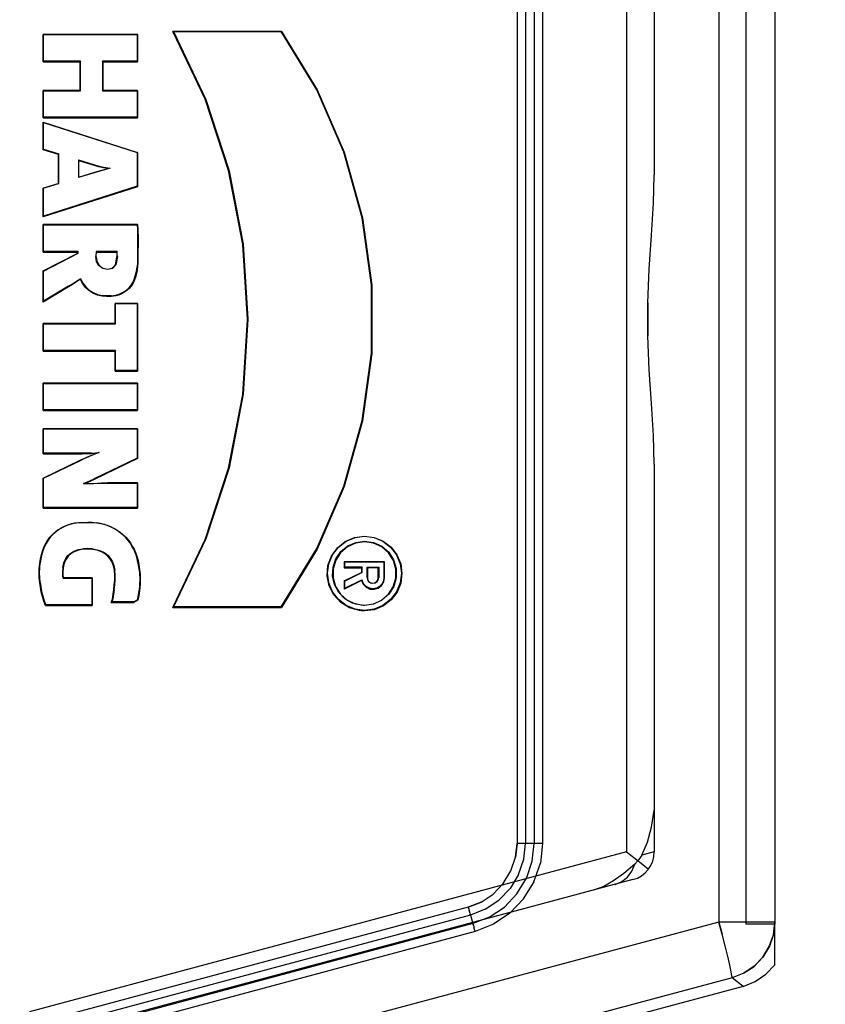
# Model space of a CAD drawing. Header units: millimetres. Extents: x 0 to 1249, y 0 to 420.
# Tile 72 of 104: x 387.84 to 389.7, y 259.36 to 261.64. Entities that reach past the tile are written whole.
import ezdxf

# ---------------------------------------------------------------- set-up
doc = ezdxf.new("R2010")
doc.units = ezdxf.units.MM
doc.header["$LTSCALE"] = 32.67
doc.linetypes.add('CENTER', pattern=[0.6, 0.375, -0.075, 0.075, -0.075])
doc.linetypes.add('PHANTOM', pattern=[0.8, 0.45, -0.05, 0.1, -0.05, 0.1, -0.05])
doc.layers.get('0').update_dxf_attribs({"linetype": 'CONTINUOUS'})
doc.layers.add('CRV2', color=7, linetype='CONTINUOUS')
doc.layers.add('DRIV_DIM', color=7, linetype='CONTINUOUS')
doc.styles.get("Standard").update_dxf_attribs({"font": 'txt', "width": 0.8})
doc.dimstyles.new('DIMSTYLE_3', dxfattribs={"dimtxt": 3.8, "dimasz": 1.8, "dimexe": 2, "dimexo": 1.5, "dimgap": 0.95, "dimtad": 1, "dimdec": 3, "dimlfac": 15, "dimdsep": 46, "dimtxsty": 'STANDARD', "dimblk": 'OPEN', "dimblk1": 'OPEN', "dimblk2": 'OPEN', "dimcen": 0.09, "dimadec": 0, "dimazin": 0, "dimtp": 0.001, "dimtm": 0.001, "dimtfac": 1, "dimtdec": 3, "dimtofl": 0, "dimtmove": 0, "dimatfit": 3, "dimldrblk": 'OPEN', "dimfxl": 1, "dimtolj": 1, "dimarcsym": 0})

# ---------------------------------------------------------------- blocks, each defined once
blk = doc.blocks.new('_OPEN')
at = {"color": 0, "linetype": 'BYBLOCK'}
for p, q in [((0, 0), (-1, 0.342)), ((-1, -0.342), (0, 0)), ((-1, 0), (0, 0))]:
    blk.add_line(p, q, dxfattribs=at)
blk = doc.blocks.new('*D4')
at = {"layer": 'DRIV_DIM', "color": 2, "linetype": 'CONTINUOUS'}
for p, q in [((374.4739, 282.8771), (461.1618, 282.8771)), ((459.1618, 282.8771), (459.1618, 269.5438)), ((459.1618, 256.2104), (459.1618, 269.5438)), ((437.3264, 256.2104), (461.1618, 256.2104))]:
    blk.add_line(p, q, dxfattribs=at)
at = {"layer": 'DRIV_DIM', "color": 2, "linetype": 'CONTINUOUS', "xscale": 1.8, "yscale": 1.8, "zscale": 1.8}
for p, rotation in [((459.1618, 282.8771), 90), ((459.1618, 256.2104), 270)]:
    blk.add_blockref('_OPEN', p, dxfattribs=dict(at, rotation=rotation))

msp = doc.modelspace()

# ---------------------------------------------------------------- linework, layer by layer
at = {"color": 7, "linetype": 'CONTINUOUS'}
for p, q in [((389.519223, 262.343781), (389.519223, 259.543781)), ((389.58589, 262.343781), (389.58589, 259.543781)), ((389.58589, 259.543781), (389.519223, 259.543781))]:
    msp.add_line(p, q, dxfattribs=at)
at = {"color": 9, "linetype": 'CONTINUOUS'}
for p, q in [((389.242517, 262.321382), (389.242517, 259.711118)), ((389.30709, 262.321382), (389.30709, 261.27865)), ((389.456765, 262.339234), (389.456765, 259.548327)), ((388.989891, 262.15707), (388.989891, 259.730492)), ((389.009313, 262.15707), (389.009313, 259.730492)), ((389.029412, 262.15707), (389.029412, 259.730492)), ((389.048834, 262.15707), (389.048834, 259.730492)), ((389.30709, 260.608912), (389.30709, 259.711118)), ((388.636754, 260.428762), (388.636753, 260.430175)), ((388.636754, 260.442095), (388.636754, 260.441646)), ((388.630091, 260.339078), (388.630995, 260.33978)), ((388.642485, 260.345854), (388.643418, 260.345371)), ((388.669495, 260.345853), (388.668565, 260.345371)), ((388.681713, 260.345854), (388.682645, 260.345371)), ((388.636754, 260.268762), (388.636753, 260.270176)), ((388.636754, 260.282095), (388.636754, 260.281646)), ((389.306974, 259.807543), (389.306974, 259.711118)), ((388.989891, 259.730492), (388.986312, 259.698743)), ((389.048834, 259.730492), (388.989891, 259.730492)), ((389.00526, 259.694164), (389.009313, 259.730492)), ((389.024865, 259.68952), (389.029412, 259.730492)), ((389.048834, 259.730492), (389.043792, 259.685142)), ((389.242517, 259.711118), (387.861502, 259.341077)), ((389.30709, 259.711148), (389.278198, 259.703794)), ((388.993061, 259.658666), (389.00528, 259.694261)), ((389.011253, 259.64978), (389.024887, 259.689606)), ((389.028861, 259.641716), (389.043781, 259.68511)), ((388.993114, 259.658788), (388.973401, 259.626414)), ((389.257703, 259.64673), (387.876663, 259.276682)), ((388.989319, 259.613739), (389.011341, 259.649956)), ((389.004862, 259.602299), (389.028894, 259.641773)), ((389.216736, 259.635753), (389.232249, 259.642275)), ((388.947193, 259.598975), (388.973367, 259.62637)), ((388.960265, 259.583283), (388.989497, 259.613972)), ((388.906527, 259.594706), (388.876816, 259.583033)), ((388.916049, 259.578058), (388.947256, 259.599022)), ((388.973026, 259.568924), (389.004917, 259.602369)), ((388.876816, 259.583033), (387.210972, 259.136231)), ((388.882112, 259.564828), (387.216268, 259.118026)), ((388.877893, 259.579064), (388.876816, 259.583033)), ((388.87787, 259.579149), (388.878946, 259.575282)), ((388.878924, 259.575361), (388.879915, 259.571898)), ((388.880788, 259.568951), (388.881535, 259.566544)), ((388.882112, 259.564828), (388.88155, 259.566499)), ((388.916131, 259.578097), (388.882112, 259.564828)), ((388.882112, 259.564828), (388.887227, 259.544879)), ((388.925516, 259.559885), (388.960411, 259.583413)), ((389.456765, 259.548327), (386.74611, 258.823549)), ((388.887227, 259.544879), (387.221383, 259.098077)), ((388.925593, 259.559929), (388.887227, 259.544879)), ((388.887227, 259.544879), (388.88779, 259.543208)), ((388.888552, 259.540757), (388.887804, 259.543163)), ((389.58589, 259.548327), (389.456765, 259.548327)), ((389.456765, 259.548327), (389.46417, 259.520228)), ((389.464247, 259.519932), (389.456765, 259.548327)), ((388.892523, 259.526675), (387.226679, 259.079872)), ((388.890416, 259.534347), (388.889425, 259.53781)), ((388.89147, 259.530559), (388.890394, 259.534426)), ((388.891446, 259.530644), (388.892523, 259.526675)), ((389.471085, 259.493208), (389.46417, 259.520228)), ((389.477118, 259.468784), (389.471017, 259.493482)), ((389.481867, 259.448598), (389.476975, 259.469377)), ((389.485205, 259.433215), (389.481758, 259.449076)), ((389.486971, 259.423377), (389.485177, 259.433351)), ((389.487081, 259.419557), (386.923008, 258.733972)), ((389.486961, 259.423451), (389.487081, 259.419557)), ((389.512936, 259.399718), (389.487081, 259.419557))]:
    msp.add_line(p, q, dxfattribs=at)
at = {"color": 6, "linetype": 'CONTINUOUS'}
for p, q in [((388.111414, 261.603411), (387.89302, 261.603411)), ((387.89302, 261.603411), (387.89395, 261.602962)), ((387.89302, 261.539953), (387.89302, 261.603411)), ((387.89395, 261.602962), (388.110482, 261.602962)), ((387.89395, 261.541367), (387.89395, 261.602962)), ((388.111414, 261.603411), (388.110482, 261.602962)), ((388.110482, 261.602962), (388.110482, 261.541367)), ((388.111414, 261.603411), (388.111414, 261.539953)), ((388.444638, 261.610448), (388.193403, 261.610448)), ((388.193403, 261.610448), (388.194983, 261.609999)), ((388.194983, 261.609999), (388.444155, 261.609999)), ((388.444638, 261.610448), (388.444155, 261.609999)), ((387.89302, 261.539953), (387.89395, 261.541367)), ((387.89302, 261.539953), (387.978891, 261.539953)), ((387.979821, 261.541367), (387.89395, 261.541367)), ((387.979821, 261.541367), (387.978891, 261.539953)), ((387.978891, 261.47372), (387.978891, 261.539953)), ((387.979821, 261.473271), (387.979821, 261.541367)), ((388.110482, 261.541367), (388.030135, 261.541367)), ((388.031068, 261.539953), (388.030135, 261.541367)), ((388.030135, 261.541367), (388.030135, 261.473271)), ((388.031068, 261.539953), (388.111414, 261.539953)), ((388.031068, 261.539953), (388.031068, 261.47372)), ((388.110482, 261.541367), (388.111414, 261.539953)), ((387.978891, 261.47372), (387.89302, 261.47372)), ((387.89302, 261.47372), (387.89395, 261.473271)), ((387.89302, 261.410263), (387.89302, 261.47372)), ((387.89395, 261.473271), (387.979821, 261.473271)), ((387.89395, 261.411677), (387.89395, 261.473271)), ((387.978891, 261.47372), (387.979821, 261.473271)), ((388.031068, 261.47372), (388.030135, 261.473271)), ((388.030135, 261.473271), (388.110482, 261.473271)), ((388.111414, 261.47372), (388.031068, 261.47372)), ((388.111414, 261.47372), (388.110482, 261.473271)), ((388.110482, 261.473271), (388.110482, 261.411677)), ((388.111414, 261.47372), (388.111414, 261.410263)), ((387.89302, 261.410263), (387.89395, 261.411677)), ((387.89302, 261.410263), (388.111414, 261.410263)), ((388.110482, 261.411677), (387.89395, 261.411677)), ((388.110482, 261.411677), (388.111414, 261.410263)), ((387.89302, 261.40003), (388.111414, 261.330382)), ((387.89302, 261.40003), (387.89395, 261.399238)), ((387.89302, 261.336572), (387.89302, 261.40003)), ((387.89395, 261.399238), (388.110482, 261.330184)), ((387.89395, 261.337743), (387.89395, 261.399238)), ((387.89302, 261.336572), (387.89395, 261.337743)), ((387.928598, 261.325627), (387.89302, 261.336572)), ((387.89395, 261.337743), (387.929528, 261.326798)), ((387.928598, 261.325627), (387.929528, 261.326798)), ((387.928598, 261.258362), (387.928598, 261.325627)), ((387.929528, 261.258156), (387.929528, 261.326798)), ((388.111414, 261.330382), (388.110482, 261.330184)), ((388.110482, 261.330184), (388.110482, 261.251995)), ((388.111414, 261.330382), (388.111414, 261.250832)), ((387.975088, 261.312782), (388.011859, 261.30147)), ((387.975088, 261.312782), (387.97602, 261.311039)), ((387.975088, 261.312782), (387.975088, 261.272172)), ((388.011598, 261.300094), (387.97602, 261.311039)), ((387.97602, 261.27295), (387.97602, 261.311039)), ((388.011859, 261.30147), (388.011598, 261.300094)), ((388.022243, 261.29712), (388.011598, 261.300094)), ((388.011859, 261.30147), (388.022481, 261.298503)), ((388.022481, 261.298503), (388.022243, 261.29712)), ((388.032959, 261.294417), (388.022243, 261.29712)), ((388.022481, 261.298503), (388.033135, 261.295815)), ((388.033135, 261.295815), (388.032959, 261.294417)), ((388.043483, 261.29299), (388.032959, 261.294417)), ((388.033135, 261.295815), (388.048017, 261.293797)), ((388.011862, 261.283485), (387.975088, 261.272172)), ((387.975088, 261.272172), (387.97602, 261.27295)), ((387.97602, 261.27295), (388.011598, 261.283895)), ((388.011598, 261.283895), (388.043483, 261.29299)), ((388.011862, 261.283485), (388.011598, 261.283895)), ((388.048017, 261.293797), (388.011862, 261.283485)), ((388.048017, 261.293797), (388.043483, 261.29299)), ((387.89302, 261.247417), (387.928598, 261.258362)), ((388.111414, 261.250832), (387.89302, 261.181184)), ((387.929528, 261.258156), (387.89395, 261.247211)), ((388.110482, 261.251995), (387.89395, 261.182941)), ((387.928598, 261.258362), (387.929528, 261.258156)), ((388.111414, 261.250832), (388.110482, 261.251995)), ((387.89302, 261.247417), (387.89395, 261.247211)), ((387.89302, 261.181184), (387.89302, 261.247417)), ((387.89395, 261.182941), (387.89395, 261.247211)), ((387.89302, 261.181184), (387.89395, 261.182941)), ((388.111414, 261.163098), (387.89302, 261.163098)), ((387.89302, 261.163098), (387.89395, 261.162649)), ((387.89302, 261.099641), (387.89302, 261.163098)), ((387.89395, 261.162649), (388.110534, 261.162649)), ((387.89395, 261.101054), (387.89395, 261.162649)), ((388.111414, 261.163098), (388.110534, 261.162649)), ((388.110534, 261.162649), (388.111097, 261.152933)), ((388.111414, 261.163098), (388.112029, 261.15249)), ((388.112029, 261.15249), (388.111097, 261.152933)), ((388.111097, 261.152933), (388.111741, 261.131286)), ((388.112029, 261.15249), (388.112673, 261.130817)), ((388.112673, 261.130817), (388.111741, 261.131286)), ((388.111741, 261.131286), (388.111741, 261.087083)), ((388.112673, 261.130817), (388.1126, 261.086588)), ((387.89302, 261.099641), (387.89395, 261.101054)), ((387.89302, 261.099641), (387.973366, 261.099641)), ((387.89302, 261.055835), (387.973366, 261.096892)), ((387.974297, 261.101054), (387.89395, 261.101054)), ((387.89395, 261.055747), (387.974297, 261.096804)), ((387.974297, 261.101054), (387.973366, 261.099641)), ((387.973366, 261.096892), (387.973366, 261.099641)), ((387.973366, 261.096892), (387.974297, 261.096804)), ((387.974297, 261.096804), (387.974297, 261.101054)), ((388.015273, 261.093297), (388.01516, 261.089045)), ((388.01516, 261.089045), (388.016094, 261.088615)), ((388.01675, 261.077855), (388.01516, 261.089045)), ((388.015574, 261.097482), (388.015273, 261.093297)), ((388.015273, 261.093297), (388.016205, 261.092768)), ((388.015997, 261.101054), (388.015574, 261.097482)), ((388.015574, 261.097482), (388.016503, 261.096911)), ((388.064615, 261.101054), (388.015997, 261.101054)), ((388.015997, 261.101054), (388.016826, 261.099641)), ((388.016094, 261.088615), (388.016205, 261.092768)), ((388.016205, 261.092768), (388.016503, 261.096911)), ((388.016503, 261.096911), (388.016826, 261.099641)), ((388.016826, 261.099641), (388.063698, 261.099641)), ((388.064839, 261.088989), (388.061438, 261.070302)), ((388.064615, 261.101054), (388.063698, 261.099641)), ((388.063698, 261.099641), (388.06374, 261.096892)), ((388.06467, 261.097395), (388.06374, 261.096892)), ((388.06374, 261.096892), (388.063864, 261.09274)), ((388.064794, 261.093241), (388.063864, 261.09274)), ((388.063864, 261.09274), (388.063908, 261.088586)), ((388.064839, 261.088989), (388.063908, 261.088586)), ((388.06467, 261.097395), (388.064615, 261.101054)), ((388.064794, 261.093241), (388.06467, 261.097395)), ((388.064839, 261.088989), (388.064794, 261.093241)), ((388.016094, 261.088615), (388.01765, 261.077668)), ((388.01675, 261.077855), (388.01765, 261.077668)), ((388.021977, 261.068175), (388.01675, 261.077855)), ((388.01765, 261.077668), (388.022698, 261.06832)), ((388.021977, 261.068175), (388.022698, 261.06832)), ((388.030883, 261.061646), (388.021977, 261.068175)), ((388.022698, 261.06832), (388.031265, 261.06204)), ((388.052935, 261.06227), (388.060573, 261.070261)), ((388.061438, 261.070302), (388.053408, 261.061901)), ((388.060573, 261.070261), (388.063908, 261.088586)), ((388.061438, 261.070302), (388.060573, 261.070261)), ((388.111448, 261.07607), (388.1105, 261.065114)), ((388.112481, 261.076196), (388.111425, 261.064518)), ((388.111741, 261.087083), (388.111448, 261.07607)), ((388.112379, 261.075534), (388.111448, 261.07607)), ((388.112673, 261.086588), (388.111741, 261.087083)), ((388.1126, 261.086588), (388.112481, 261.076196)), ((387.89302, 261.055835), (387.89395, 261.055747)), ((387.89302, 260.983491), (387.89302, 261.055835)), ((387.89395, 260.985628), (387.89395, 261.055747)), ((388.030883, 261.061646), (388.031265, 261.06204)), ((388.042132, 261.059511), (388.030883, 261.061646)), ((388.031265, 261.06204), (388.042123, 261.059978)), ((388.042123, 261.059978), (388.052935, 261.06227)), ((388.042132, 261.059511), (388.042123, 261.059978)), ((388.053408, 261.061901), (388.042132, 261.059511)), ((388.053408, 261.061901), (388.052935, 261.06227)), ((388.103978, 261.036383), (388.106353, 261.044425)), ((388.107254, 261.0437), (388.104851, 261.035565)), ((388.106353, 261.044425), (388.108854, 261.054689)), ((388.107254, 261.0437), (388.106353, 261.044425)), ((388.109768, 261.054023), (388.107254, 261.0437)), ((388.108854, 261.054689), (388.1105, 261.065114)), ((388.109768, 261.054023), (388.108854, 261.054689)), ((388.111425, 261.064518), (388.109768, 261.054023)), ((388.111425, 261.064518), (388.1105, 261.065114)), ((387.951644, 261.020635), (387.89395, 260.985628)), ((387.951644, 261.020635), (387.960759, 261.026076)), ((387.952125, 261.019355), (387.951644, 261.020635)), ((387.961246, 261.024798), (387.952125, 261.019355)), ((387.960759, 261.026076), (387.96975, 261.031691)), ((387.961246, 261.024798), (387.960759, 261.026076)), ((387.970255, 261.030425), (387.961246, 261.024798)), ((387.96975, 261.031691), (387.979844, 261.038374)), ((387.970255, 261.030425), (387.96975, 261.031691)), ((387.979472, 261.036527), (387.970255, 261.030425)), ((387.979472, 261.036527), (387.979844, 261.038374)), ((387.984291, 261.026577), (387.979472, 261.036527)), ((387.979844, 261.038374), (387.985088, 261.027547)), ((387.984291, 261.026577), (387.985088, 261.027547)), ((387.990947, 261.017749), (387.984291, 261.026577)), ((387.985088, 261.027547), (387.991637, 261.018861)), ((388.090378, 261.015518), (388.095838, 261.021832)), ((388.096586, 261.020789), (388.091038, 261.014374)), ((388.095838, 261.021832), (388.100371, 261.028853)), ((388.096586, 261.020789), (388.095838, 261.021832)), ((388.101187, 261.027915), (388.096586, 261.020789)), ((388.100371, 261.028853), (388.103978, 261.036383)), ((388.101187, 261.027915), (388.100371, 261.028853)), ((388.104851, 261.035565), (388.101187, 261.027915)), ((388.104851, 261.035565), (388.103978, 261.036383)), ((387.952125, 261.019355), (387.89302, 260.983491)), ((387.990947, 261.017749), (387.991637, 261.018861)), ((387.999113, 261.010299), (387.990947, 261.017749)), ((387.991637, 261.018861), (387.999679, 261.011524)), ((387.999113, 261.010299), (387.999679, 261.011524)), ((388.008449, 261.004381), (387.999113, 261.010299)), ((387.999679, 261.011524), (388.008881, 261.005692)), ((388.008449, 261.004381), (388.008881, 261.005692)), ((388.018633, 261.000085), (388.008449, 261.004381)), ((388.008881, 261.005692), (388.018924, 261.001455)), ((388.018633, 261.000085), (388.018924, 261.001455)), ((388.02937, 260.997467), (388.018633, 261.000085)), ((388.018924, 261.001455), (388.02952, 260.998871)), ((388.02937, 260.997467), (388.02952, 260.998871)), ((388.040397, 260.997928), (388.02952, 260.998871)), ((388.040381, 260.996512), (388.040397, 260.997928)), ((388.050894, 260.998429), (388.040397, 260.997928)), ((388.061483, 260.998651), (388.050337, 260.996838)), ((388.050894, 260.998429), (388.061282, 261.000045)), ((388.050989, 260.997018), (388.050894, 260.998429)), ((388.061282, 261.000045), (388.069325, 261.002324)), ((388.061483, 260.998651), (388.061282, 261.000045)), ((388.069641, 261.000963), (388.061483, 260.998651)), ((388.069325, 261.002324), (388.076974, 261.005667)), ((388.069641, 261.000963), (388.069325, 261.002324)), ((388.077411, 261.004359), (388.069641, 261.000963)), ((388.076974, 261.005667), (388.084049, 261.010086)), ((388.077411, 261.004359), (388.076974, 261.005667)), ((388.084603, 261.008851), (388.077411, 261.004359)), ((388.084049, 261.010086), (388.090378, 261.015518)), ((388.084603, 261.008851), (388.084049, 261.010086)), ((388.091038, 261.014374), (388.084603, 261.008851)), ((388.091038, 261.014374), (388.090378, 261.015518)), ((387.89302, 260.983491), (387.89395, 260.985628)), ((388.039727, 260.996667), (388.02937, 260.997467)), ((388.050337, 260.996838), (388.039727, 260.996667)), ((388.111414, 260.980921), (388.059752, 260.980921)), ((388.059752, 260.980921), (388.060683, 260.980472)), ((388.059752, 260.934025), (388.059752, 260.980921)), ((388.060683, 260.980472), (388.110482, 260.980472)), ((388.060683, 260.933576), (388.060683, 260.980472)), ((388.111414, 260.980921), (388.110482, 260.980472)), ((388.110482, 260.980472), (388.110482, 260.825086)), ((388.111414, 260.980921), (388.111414, 260.823672)), ((389.292047, 260.982192), (389.292047, 260.90539)), ((388.059752, 260.934025), (387.89302, 260.934025)), ((387.89302, 260.934025), (387.89395, 260.933576)), ((387.89302, 260.870568), (387.89302, 260.934025)), ((387.89395, 260.933576), (388.060683, 260.933576)), ((387.89395, 260.871982), (387.89395, 260.933576)), ((388.059752, 260.934025), (388.060683, 260.933576)), ((387.89302, 260.870568), (387.89395, 260.871982)), ((387.89302, 260.870568), (388.059752, 260.870568)), ((388.060683, 260.871982), (387.89395, 260.871982)), ((388.060683, 260.871982), (388.059752, 260.870568)), ((388.059752, 260.823672), (388.059752, 260.870568)), ((388.060683, 260.825086), (388.060683, 260.871982)), ((388.059752, 260.823672), (388.060683, 260.825086)), ((388.059752, 260.823672), (388.111414, 260.823672)), ((388.110482, 260.825086), (388.060683, 260.825086)), ((388.110482, 260.825086), (388.111414, 260.823672)), ((388.111414, 260.796076), (387.89302, 260.796076)), ((387.89302, 260.796076), (387.89395, 260.795627)), ((387.89302, 260.732618), (387.89302, 260.796076)), ((387.89395, 260.795627), (388.110482, 260.795627)), ((387.89395, 260.734032), (387.89395, 260.795627)), ((388.111414, 260.796076), (388.110482, 260.795627)), ((388.110482, 260.795627), (388.110482, 260.734032)), ((388.111414, 260.796076), (388.111414, 260.732618)), ((387.89302, 260.732618), (387.89395, 260.734032)), ((387.89302, 260.732618), (388.111414, 260.732618)), ((388.110482, 260.734032), (387.89395, 260.734032)), ((388.110482, 260.734032), (388.111414, 260.732618)), ((388.111414, 260.690638), (387.89302, 260.690638)), ((387.89302, 260.690638), (387.89395, 260.690189)), ((387.89302, 260.632304), (387.89302, 260.690638)), ((387.89395, 260.690189), (388.110482, 260.690189)), ((387.89395, 260.633718), (387.89395, 260.690189)), ((388.111414, 260.690638), (388.110482, 260.690189)), ((388.110482, 260.690189), (388.110482, 260.622544)), ((388.111414, 260.690638), (388.111414, 260.621478)), ((387.89302, 260.632304), (387.89395, 260.633718)), ((387.983236, 260.633718), (387.89395, 260.633718)), ((387.994262, 260.633835), (387.983233, 260.633718)), ((387.983236, 260.632304), (387.983236, 260.633718)), ((388.005269, 260.63436), (387.994262, 260.633835)), ((387.994291, 260.632422), (387.994262, 260.633835)), ((388.00533, 260.632817), (387.994291, 260.632524)), ((388.005269, 260.63436), (388.022509, 260.635752)), ((388.00533, 260.632948), (388.005269, 260.63436)), ((388.016346, 260.633837), (388.00533, 260.632817)), ((388.006066, 260.629778), (388.016346, 260.633837)), ((388.022509, 260.635752), (388.006419, 260.629399)), ((388.016346, 260.633837), (388.022509, 260.635752)), ((387.89302, 260.632304), (387.983236, 260.632304)), ((387.89302, 260.576136), (387.9806, 260.618597)), ((387.89395, 260.576035), (387.980994, 260.618236)), ((387.9806, 260.618597), (387.993271, 260.62433)), ((387.9806, 260.618597), (387.980994, 260.618236)), ((387.993644, 260.62396), (387.980994, 260.618236)), ((387.994291, 260.632524), (387.98324, 260.632333)), ((387.993271, 260.62433), (388.006066, 260.629778)), ((387.993271, 260.62433), (387.993644, 260.62396)), ((388.006419, 260.629399), (387.993644, 260.62396)), ((388.006066, 260.629778), (388.006419, 260.629399)), ((388.110482, 260.622544), (388.010973, 260.5743)), ((388.111414, 260.621478), (388.01137, 260.572974)), ((388.111414, 260.621478), (388.110482, 260.622544)), ((387.89302, 260.576136), (387.89395, 260.576035)), ((387.89302, 260.506977), (387.89302, 260.576136)), ((387.89395, 260.50839), (387.89395, 260.576035)), ((387.986552, 260.563472), (388.00092, 260.569751)), ((388.001299, 260.568418), (387.991499, 260.564135)), ((388.00092, 260.569751), (388.010973, 260.5743)), ((388.001299, 260.568418), (388.00092, 260.569751)), ((388.01137, 260.572974), (388.001299, 260.568418)), ((388.009787, 260.564204), (388.028383, 260.565199)), ((388.009816, 260.563827), (388.02841, 260.564713)), ((388.01137, 260.572974), (388.010973, 260.5743)), ((388.028383, 260.565199), (388.042288, 260.565273)), ((388.028383, 260.565162), (388.02841, 260.564713)), ((388.02841, 260.564713), (388.042293, 260.564861)), ((388.111414, 260.56531), (388.04229, 260.56531)), ((388.04229, 260.56531), (388.04229, 260.564861)), ((388.04229, 260.564861), (388.110482, 260.564861)), ((388.111414, 260.56531), (388.110482, 260.564861)), ((388.110482, 260.564861), (388.110482, 260.50839)), ((388.111414, 260.56531), (388.111414, 260.506977)), ((387.991172, 260.563991), (387.986552, 260.563472)), ((387.986552, 260.563472), (388.009816, 260.563827)), ((387.991499, 260.564135), (388.009787, 260.564204)), ((388.009787, 260.564275), (388.009816, 260.563827)), ((387.89302, 260.506977), (387.89395, 260.50839)), ((387.89302, 260.506977), (388.111414, 260.506977)), ((388.110482, 260.50839), (387.89395, 260.50839)), ((388.110482, 260.50839), (388.111414, 260.506977)), ((387.966569, 260.472477), (387.975508, 260.473868)), ((387.966749, 260.472045), (387.975026, 260.473333)), ((387.974947, 260.473781), (387.975026, 260.473333)), ((387.975026, 260.473333), (387.985587, 260.473494)), ((387.975508, 260.473868), (387.996182, 260.474109)), ((387.985566, 260.473943), (387.985587, 260.473494)), ((387.985587, 260.473494), (387.996183, 260.473809)), ((387.996182, 260.474259), (387.996183, 260.473809)), ((387.996182, 260.474109), (388.006136, 260.474079)), ((387.996183, 260.473809), (388.00674, 260.473528)), ((388.006136, 260.474079), (388.017368, 260.472942)), ((388.006798, 260.473976), (388.00674, 260.473528)), ((388.00674, 260.473528), (388.017245, 260.472501)), ((387.914652, 260.445606), (387.920868, 260.451375)), ((387.921469, 260.451145), (387.915313, 260.445432)), ((387.920868, 260.451375), (387.927588, 260.456548)), ((387.920868, 260.451375), (387.921469, 260.451145)), ((387.928119, 260.456264), (387.921469, 260.451145)), ((387.927588, 260.456548), (387.93478, 260.46104)), ((387.927588, 260.456548), (387.928119, 260.456264)), ((387.935239, 260.460711), (387.928119, 260.456264)), ((387.93478, 260.46104), (387.942331, 260.464899)), ((387.93478, 260.46104), (387.935239, 260.460711)), ((387.942714, 260.464531), (387.935239, 260.460711)), ((387.942331, 260.464899), (387.950218, 260.468013)), ((387.942331, 260.464899), (387.942714, 260.464531)), ((387.950526, 260.467615), (387.942714, 260.464531)), ((387.950218, 260.468013), (387.958322, 260.470506)), ((387.950218, 260.468013), (387.950526, 260.467615)), ((387.958567, 260.470089), (387.950526, 260.467615)), ((387.958322, 260.470506), (387.966569, 260.472477)), ((387.958322, 260.470506), (387.958567, 260.470089)), ((387.966749, 260.472045), (387.958567, 260.470089)), ((387.966569, 260.472477), (387.966749, 260.472045)), ((388.017368, 260.472942), (388.017245, 260.472501)), ((388.025543, 260.471113), (388.017245, 260.472501)), ((388.017368, 260.472942), (388.025731, 260.471544)), ((388.025731, 260.471544), (388.025543, 260.471113)), ((388.033716, 260.46912), (388.025543, 260.471113)), ((388.025731, 260.471544), (388.033968, 260.469535)), ((388.033968, 260.469535), (388.033716, 260.46912)), ((388.04173, 260.466564), (388.033716, 260.46912)), ((388.033968, 260.469535), (388.042047, 260.466959)), ((388.042047, 260.466959), (388.04173, 260.466564)), ((388.049529, 260.46342), (388.04173, 260.466564)), ((388.042047, 260.466959), (388.049911, 260.463788)), ((388.049911, 260.463788), (388.049529, 260.46342)), ((388.057065, 260.459692), (388.049529, 260.46342)), ((388.049911, 260.463788), (388.057511, 260.460028)), ((388.057511, 260.460028), (388.057065, 260.459692)), ((388.064289, 260.455392), (388.057065, 260.459692)), ((388.057511, 260.460028), (388.064798, 260.455691)), ((388.064798, 260.455691), (388.064289, 260.455392)), ((388.071154, 260.450539), (388.064289, 260.455392)), ((388.064798, 260.455691), (388.071722, 260.450795)), ((388.071722, 260.450795), (388.071154, 260.450539)), ((388.077615, 260.445159), (388.071154, 260.450539)), ((388.071722, 260.450795), (388.078239, 260.445369)), ((387.899499, 260.425261), (387.903928, 260.432495)), ((387.904701, 260.432458), (387.900315, 260.425293)), ((387.903928, 260.432495), (387.908939, 260.439338)), ((387.903928, 260.432495), (387.904701, 260.432458)), ((387.90966, 260.43923), (387.904701, 260.432458)), ((387.908939, 260.439338), (387.914652, 260.445606)), ((387.908939, 260.439338), (387.90966, 260.43923)), ((387.915313, 260.445432), (387.90966, 260.43923)), ((387.914652, 260.445606), (387.915313, 260.445432)), ((388.078239, 260.445369), (388.077615, 260.445159)), ((388.083631, 260.439287), (388.077615, 260.445159)), ((388.078239, 260.445369), (388.084309, 260.439445)), ((388.084309, 260.439445), (388.083631, 260.439287)), ((388.08917, 260.432958), (388.083631, 260.439287)), ((388.084309, 260.439445), (388.089894, 260.433063)), ((388.089894, 260.433063), (388.08917, 260.432958)), ((388.094231, 260.426246), (388.08917, 260.432958)), ((388.089894, 260.433063), (388.095, 260.426291)), ((387.889347, 260.399665), (387.892572, 260.409789)), ((387.893448, 260.409955), (387.890243, 260.399895)), ((387.892572, 260.409789), (387.895741, 260.417657)), ((387.892572, 260.409789), (387.893448, 260.409955)), ((387.89659, 260.417758), (387.893448, 260.409955)), ((387.895741, 260.417657), (387.899499, 260.425261)), ((387.895741, 260.417657), (387.89659, 260.417758)), ((387.900315, 260.425293), (387.89659, 260.417758)), ((387.899499, 260.425261), (387.900315, 260.425293)), ((387.957115, 260.40267), (387.964516, 260.40716)), ((387.964918, 260.405832), (387.957669, 260.401433)), ((387.964516, 260.40716), (387.974689, 260.410754)), ((387.964918, 260.405832), (387.964516, 260.40716)), ((387.974933, 260.40937), (387.964918, 260.405832)), ((387.974689, 260.410754), (387.985262, 260.412731)), ((387.974933, 260.40937), (387.974689, 260.410754)), ((387.986022, 260.411514), (387.974933, 260.40937)), ((387.996413, 260.413263), (387.985262, 260.412731)), ((387.985372, 260.411321), (387.985262, 260.412731)), ((387.996411, 260.411716), (387.986022, 260.411514)), ((388.007445, 260.411216), (387.996411, 260.411716)), ((387.996413, 260.411848), (387.996413, 260.413263)), ((388.007558, 260.412625), (387.996414, 260.413263)), ((388.007445, 260.411216), (388.007558, 260.412625)), ((388.017879, 260.409235), (388.007445, 260.411216)), ((388.007558, 260.412625), (388.018114, 260.410621)), ((388.017879, 260.409235), (388.018114, 260.410621)), ((388.027945, 260.405846), (388.017879, 260.409235)), ((388.018114, 260.410621), (388.028311, 260.407188)), ((388.027945, 260.405846), (388.028311, 260.407188)), ((388.035452, 260.401903), (388.027945, 260.405846)), ((388.028311, 260.407188), (388.035955, 260.403172)), ((388.095, 260.426291), (388.094231, 260.426246)), ((388.098684, 260.41911), (388.094231, 260.426246)), ((388.095, 260.426291), (388.09949, 260.419095)), ((388.09949, 260.419095), (388.098684, 260.41911)), ((388.102682, 260.411706), (388.098684, 260.41911)), ((388.09949, 260.419095), (388.10352, 260.411632)), ((388.10352, 260.411632), (388.102682, 260.411706)), ((388.106047, 260.403999), (388.102682, 260.411706)), ((388.10352, 260.411632), (388.106914, 260.403858)), ((387.885175, 260.378847), (387.886832, 260.389342)), ((387.887745, 260.389641), (387.886099, 260.379216)), ((387.886832, 260.389342), (387.889347, 260.399665)), ((387.886832, 260.389342), (387.887745, 260.389641)), ((387.890243, 260.399895), (387.887745, 260.389641)), ((387.889347, 260.399665), (387.890243, 260.399895)), ((387.941073, 260.38008), (387.945467, 260.389955)), ((387.946278, 260.389002), (387.941959, 260.379295)), ((387.945467, 260.389955), (387.950598, 260.39696)), ((387.946278, 260.389002), (387.945467, 260.389955)), ((387.95129, 260.395845), (387.946278, 260.389002)), ((387.950598, 260.39696), (387.957115, 260.40267)), ((387.95129, 260.395845), (387.950598, 260.39696)), ((387.957669, 260.401433), (387.95129, 260.395845)), ((387.957669, 260.401433), (387.957115, 260.40267)), ((388.035452, 260.401903), (388.035955, 260.403172)), ((388.042164, 260.39672), (388.035452, 260.401903)), ((388.035955, 260.403172), (388.042804, 260.397884)), ((388.042164, 260.39672), (388.042804, 260.397884)), ((388.047749, 260.390338), (388.042164, 260.39672)), ((388.042804, 260.397884), (388.048505, 260.39137)), ((388.047749, 260.390338), (388.048505, 260.39137)), ((388.052093, 260.383053), (388.047749, 260.390338)), ((388.048505, 260.39137), (388.052931, 260.383947)), ((388.052093, 260.383053), (388.052931, 260.383947)), ((388.055992, 260.373169), (388.052093, 260.383053)), ((388.052931, 260.383947), (388.056886, 260.37392)), ((388.106914, 260.403858), (388.106047, 260.403999)), ((388.108849, 260.39606), (388.106047, 260.403999)), ((388.106914, 260.403858), (388.109738, 260.395859)), ((388.109738, 260.395859), (388.108849, 260.39606)), ((388.111727, 260.385895), (388.108849, 260.39606)), ((388.109738, 260.395859), (388.112632, 260.385636)), ((388.112632, 260.385636), (388.111727, 260.385895)), ((388.113915, 260.375562), (388.111727, 260.385895)), ((388.112632, 260.385636), (388.114834, 260.375242)), ((388.682645, 260.382675), (388.589866, 260.382675)), ((388.590796, 260.382226), (388.589866, 260.382675)), ((388.589866, 260.382675), (388.589866, 260.368762)), ((388.590796, 260.382226), (388.681713, 260.382226)), ((388.590796, 260.370176), (388.590796, 260.382226)), ((388.681713, 260.382226), (388.682645, 260.382675)), ((388.681713, 260.382226), (388.681713, 260.345854)), ((388.682645, 260.345371), (388.682645, 260.382675)), ((387.884083, 260.356777), (387.884119, 260.367169)), ((387.884119, 260.367169), (387.885175, 260.378847)), ((387.884221, 260.367831), (387.88515, 260.36826)), ((387.884858, 260.357261), (387.88515, 260.36826)), ((387.88515, 260.36826), (387.886099, 260.379216)), ((387.885175, 260.378847), (387.886099, 260.379216)), ((387.938418, 260.36918), (387.937616, 260.358026)), ((387.938418, 260.36918), (387.941073, 260.38008)), ((387.939342, 260.368552), (387.938418, 260.36918)), ((387.939342, 260.368552), (387.938589, 260.358085)), ((387.941959, 260.379295), (387.939342, 260.368552)), ((387.941959, 260.379295), (387.941073, 260.38008)), ((388.055992, 260.373169), (388.056886, 260.37392)), ((388.058283, 260.362352), (388.055992, 260.373169)), ((388.056886, 260.37392), (388.059207, 260.362958)), ((388.058283, 260.362352), (388.059207, 260.362958)), ((388.058849, 260.351313), (388.058283, 260.362352)), ((388.059853, 260.35181), (388.059207, 260.362958)), ((388.114834, 260.375242), (388.113915, 260.375562)), ((388.115401, 260.365102), (388.113915, 260.375562)), ((388.114834, 260.375242), (388.116328, 260.364722)), ((388.116328, 260.364722), (388.115401, 260.365102)), ((388.115401, 260.365102), (388.116251, 260.354562)), ((388.116328, 260.364722), (388.117264, 260.354131)), ((388.589866, 260.368762), (388.590796, 260.370176)), ((388.589866, 260.368762), (388.630091, 260.368762)), ((388.631021, 260.370176), (388.590796, 260.370176)), ((388.631021, 260.370176), (388.630091, 260.368762)), ((388.630091, 260.368762), (388.630091, 260.357704)), ((388.631021, 260.357603), (388.631021, 260.370176)), ((388.642485, 260.370176), (388.669495, 260.370176)), ((388.643418, 260.368762), (388.642485, 260.370176)), ((388.642485, 260.345854), (388.642485, 260.370176)), ((388.668565, 260.368762), (388.643418, 260.368762)), ((388.643418, 260.368762), (388.643418, 260.345371)), ((388.669495, 260.370176), (388.668565, 260.368762)), ((388.668565, 260.345371), (388.668565, 260.368762)), ((388.669495, 260.370176), (388.669495, 260.345853)), ((387.883927, 260.356777), (387.884858, 260.357261)), ((387.884174, 260.345725), (387.884083, 260.356777)), ((387.885145, 260.334703), (387.884174, 260.345725)), ((387.884256, 260.345725), (387.885185, 260.346258)), ((387.885185, 260.346258), (387.884858, 260.357261)), ((387.88607, 260.335287), (387.885185, 260.346258)), ((387.938549, 260.357523), (387.937616, 260.358026)), ((387.937616, 260.358026), (387.937742, 260.353783)), ((387.938672, 260.353371), (387.937742, 260.353783)), ((387.937742, 260.353783), (387.938261, 260.349565)), ((387.93918, 260.349248), (387.938261, 260.349565)), ((387.938261, 260.349565), (387.939409, 260.344759)), ((387.938589, 260.358085), (387.938768, 260.353371)), ((387.938768, 260.353371), (387.938975, 260.349898)), ((387.938975, 260.349898), (387.940145, 260.345208)), ((387.940145, 260.345208), (387.939409, 260.344759)), ((387.939409, 260.344759), (388.005413, 260.344759)), ((388.006345, 260.345208), (387.940145, 260.345208)), ((388.006345, 260.345208), (388.005413, 260.344759)), ((388.005413, 260.344759), (388.005413, 260.283164)), ((388.006345, 260.345208), (388.006345, 260.28175)), ((388.057835, 260.329231), (388.058702, 260.34026)), ((388.058629, 260.34026), (388.059558, 260.340696)), ((388.058702, 260.34026), (388.058849, 260.351313)), ((388.058761, 260.329625), (388.059558, 260.340696)), ((388.058922, 260.351313), (388.059853, 260.35181)), ((388.059558, 260.340696), (388.059853, 260.35181)), ((388.116578, 260.34356), (388.11621, 260.329706)), ((388.117182, 260.354131), (388.116251, 260.354562)), ((388.116251, 260.354562), (388.116578, 260.34356)), ((388.117511, 260.343078), (388.116578, 260.34356)), ((388.117336, 260.343078), (388.117262, 260.32983)), ((388.117264, 260.354131), (388.117336, 260.343078)), ((388.589866, 260.338202), (388.630091, 260.357704)), ((388.630091, 260.339078), (388.589866, 260.319576)), ((388.590796, 260.338101), (388.589866, 260.338202)), ((388.589866, 260.338202), (388.589866, 260.319576)), ((388.631021, 260.357603), (388.590796, 260.338101)), ((388.590796, 260.321545), (388.630722, 260.340902)), ((388.590796, 260.321545), (388.590796, 260.338101)), ((388.631021, 260.357603), (388.630091, 260.357704)), ((388.630091, 260.339078), (388.630722, 260.340902)), ((388.630722, 260.340902), (388.630995, 260.33978)), ((387.885145, 260.334703), (387.88607, 260.335287)), ((387.886671, 260.323752), (387.885145, 260.334703)), ((387.88607, 260.335287), (387.887588, 260.324389)), ((387.886671, 260.323752), (387.887588, 260.324389)), ((387.888815, 260.312905), (387.886671, 260.323752)), ((387.887588, 260.324389), (387.889722, 260.313594)), ((388.054812, 260.307328), (388.056537, 260.31825)), ((388.057458, 260.318605), (388.055733, 260.307675)), ((388.056537, 260.31825), (388.057835, 260.329231)), ((388.056537, 260.31825), (388.057458, 260.318605)), ((388.057458, 260.318605), (388.058761, 260.329625)), ((388.057835, 260.329231), (388.058761, 260.329625)), ((388.113464, 260.304994), (388.115014, 260.315898)), ((388.115941, 260.315309), (388.114385, 260.304362)), ((388.11621, 260.329706), (388.115014, 260.315898)), ((388.115941, 260.315309), (388.115014, 260.315898)), ((388.117262, 260.32983), (388.115941, 260.315309)), ((388.117141, 260.32917), (388.11621, 260.329706)), ((388.590796, 260.321545), (388.589866, 260.319576)), ((387.888815, 260.312905), (387.889722, 260.313594)), ((387.891596, 260.302203), (387.888815, 260.312905)), ((387.889722, 260.313594), (387.892491, 260.302939)), ((387.891596, 260.302203), (387.892491, 260.302939)), ((387.894844, 260.291634), (387.891596, 260.302203)), ((387.892491, 260.302939), (387.895722, 260.292424)), ((387.894844, 260.291634), (387.895722, 260.292424)), ((387.898742, 260.28175), (387.894844, 260.291634)), ((387.895722, 260.292424), (387.899375, 260.283164)), ((388.050753, 260.288289), (388.053328, 260.296371)), ((388.054239, 260.296648), (388.052026, 260.289703)), ((388.053328, 260.296371), (388.054812, 260.307328)), ((388.053328, 260.296371), (388.054239, 260.296648)), ((388.055733, 260.307675), (388.054239, 260.296648)), ((388.054812, 260.307328), (388.055733, 260.307675)), ((388.102415, 260.289703), (388.111568, 260.294577)), ((388.112405, 260.293484), (388.102649, 260.288289)), ((388.111568, 260.294577), (388.113464, 260.304994)), ((388.112405, 260.293484), (388.111568, 260.294577)), ((388.114385, 260.304362), (388.112405, 260.293484)), ((388.114385, 260.304362), (388.113464, 260.304994)), ((387.898742, 260.28175), (387.899375, 260.283164)), ((387.898742, 260.28175), (388.006345, 260.28175)), ((388.005413, 260.283164), (387.899375, 260.283164)), ((388.005413, 260.283164), (388.006345, 260.28175)), ((388.050753, 260.288289), (388.052026, 260.289703)), ((388.050753, 260.288289), (388.102649, 260.288289)), ((388.102415, 260.289703), (388.052026, 260.289703)), ((388.102649, 260.288289), (388.102415, 260.289703)), ((388.193403, 260.277114), (388.194984, 260.278528)), ((388.193403, 260.277114), (388.444638, 260.277114)), ((388.444154, 260.278528), (388.194983, 260.278528)), ((388.444638, 260.277114), (388.444154, 260.278528)), ((389.30709, 259.80997), (389.306974, 259.807543)), ((389.242517, 259.711118), (389.262755, 259.695504)), ((389.280302, 259.681818), (389.293782, 259.671153)), ((389.58589, 259.449587), (389.58589, 259.543781)), ((389.512936, 259.399718), (386.704535, 258.647209))]:
    msp.add_line(p, q, dxfattribs=at)
for points in [[(388.193403, 260.277114), (388.268035, 260.43418), (388.322218, 260.599431), (388.35508, 260.770212), (388.366094, 260.943781), (388.35508, 261.11735), (388.322218, 261.288131), (388.268035, 261.453382), (388.193403, 261.610448)], [(388.195002, 261.609999), (388.269312, 261.453106), (388.323256, 261.288078), (388.355969, 261.117558), (388.366927, 260.944272), (388.355954, 260.770987), (388.323226, 260.60047), (388.269267, 260.435447), (388.194928, 260.278528)], [(388.444099, 260.278528), (388.526044, 260.413301), (388.588803, 260.557856), (388.631274, 260.709536), (388.6527, 260.865535), (388.6527, 261.022985), (388.631276, 261.178985), (388.588805, 261.330666), (388.526045, 261.475223), (388.444099, 261.609999)], [(388.444638, 261.610448), (388.526826, 261.475554), (388.589789, 261.330803), (388.6324, 261.178892), (388.653897, 261.022639), (388.653897, 260.864929), (388.632401, 260.708676), (388.589791, 260.556763), (388.526827, 260.412011), (388.444638, 260.277114)], [(389.30709, 260.608912), (389.305303, 260.674847), (389.300722, 260.749021), (389.295451, 260.827251), (389.292047, 260.90537), (389.292047, 260.982172), (389.295451, 261.060302), (389.300722, 261.138543), (389.305303, 261.21272), (389.30709, 261.27865)], [(388.62509, 260.269578), (388.602157, 260.27607), (388.581819, 260.288438), (388.565737, 260.305894), (388.554997, 260.327084), (388.550291, 260.350301), (388.552173, 260.373835), (388.56031, 260.395992), (388.573953, 260.415115), (388.592241, 260.429701), (388.613719, 260.438899), (388.636754, 260.442095)], [(388.636753, 260.270176), (388.614824, 260.27303), (388.59409, 260.281556), (388.576308, 260.295138), (388.562665, 260.312828), (388.553994, 260.33367), (388.55106, 260.355911), (388.553994, 260.378152), (388.562667, 260.398994), (388.576309, 260.416683), (388.594091, 260.430266), (388.614826, 260.438792), (388.636754, 260.441646)], [(388.62911, 260.282056), (388.609274, 260.286998), (388.59145, 260.297113), (388.577108, 260.311769), (388.567336, 260.329779), (388.56281, 260.349761), (388.563941, 260.370185), (388.570633, 260.389512), (388.582235, 260.406307), (388.598017, 260.419197), (388.616667, 260.42735), (388.636753, 260.43016)], [(388.636754, 260.428762), (388.616033, 260.42577), (388.597077, 260.417088), (388.581428, 260.403529), (388.570186, 260.38612), (388.564242, 260.366127), (388.564158, 260.345315), (388.569934, 260.32529), (388.581097, 260.307711), (388.596825, 260.293932), (388.615947, 260.285112), (388.636754, 260.282095)], [(388.636754, 260.441646), (388.658683, 260.438791), (388.679418, 260.430265), (388.6972, 260.416682), (388.710842, 260.398992), (388.719513, 260.37815), (388.722446, 260.35591), (388.719512, 260.33367), (388.71084, 260.312829), (388.697198, 260.295139), (388.679416, 260.281557), (388.658681, 260.27303), (388.636753, 260.270176)], [(388.636753, 260.43016), (388.657608, 260.427127), (388.676766, 260.418402), (388.692681, 260.404717), (388.704074, 260.387036), (388.710166, 260.366707), (388.710216, 260.345488), (388.704241, 260.325142), (388.692909, 260.307377), (388.676972, 260.293547), (388.657711, 260.284727), (388.636754, 260.281657)], [(388.636754, 260.442095), (388.659231, 260.439127), (388.680153, 260.430434), (388.698048, 260.416669), (388.711709, 260.398871), (388.720369, 260.378069), (388.723377, 260.355769), (388.720549, 260.333464), (388.712052, 260.312583), (388.698423, 260.294566), (388.680412, 260.280574), (388.659311, 260.271752), (388.636754, 260.268762)], [(388.636754, 260.282095), (388.657476, 260.285087), (388.676431, 260.293769), (388.692081, 260.307328), (388.703323, 260.324737), (388.709267, 260.34473), (388.70935, 260.365542), (388.703575, 260.385567), (388.692411, 260.403146), (388.676683, 260.416925), (388.657562, 260.425745), (388.636754, 260.428762)], [(388.630091, 260.339078), (388.633757, 260.330666), (388.640369, 260.323766), (388.649245, 260.319573), (388.659181, 260.318896), (388.668669, 260.321915), (388.676291, 260.328091), (388.681073, 260.33635), (388.682645, 260.345371)], [(388.681713, 260.345854), (388.680533, 260.338152), (388.677089, 260.331134), (388.671645, 260.325435), (388.66465, 260.321621), (388.65671, 260.320129), (388.648491, 260.321237), (388.640833, 260.325061), (388.634704, 260.331406), (388.630995, 260.33978)], [(388.642485, 260.345854), (388.64341, 260.340692), (388.646087, 260.33662), (388.650382, 260.333838), (388.655993, 260.332779), (388.661602, 260.333839), (388.665898, 260.336623), (388.668573, 260.340697), (388.669495, 260.345853)], [(388.643418, 260.345371), (388.644757, 260.339509), (388.648328, 260.335485), (388.653525, 260.333408), (388.659459, 260.333619), (388.6644, 260.336043), (388.667497, 260.340071), (388.668565, 260.345371)], [(388.636754, 260.268762), (388.632881, 260.268852), (388.628991, 260.269124), (388.62509, 260.269578)], [(388.636754, 260.281657), (388.634184, 260.281699), (388.631635, 260.281832), (388.62911, 260.282056)], [(389.2782, 259.703794), (389.29155, 259.733544), (389.301106, 259.76803), (389.306974, 259.807543)], [(389.278198, 259.703794), (389.273722, 259.696659), (389.268295, 259.689634), (389.261944, 259.682751)], [(389.261944, 259.682751), (389.236972, 259.660595), (389.212981, 259.64363), (389.190266, 259.631163), (389.166841, 259.622384)], [(389.262754, 259.695503), (389.280301, 259.681818), (389.293782, 259.671153)], [(389.512936, 259.399718), (389.540823, 259.410676), (389.565557, 259.427583), (389.58589, 259.449587)]]:
    msp.add_lwpolyline(points, dxfattribs=at)
at = {"color": 9, "linetype": 'CONTINUOUS'}
for points in [[(388.876816, 259.583033), (388.906556, 259.594722), (388.934152, 259.613398), (388.957687, 259.63814), (388.975458, 259.667293), (388.986319, 259.698774), (388.989891, 259.730492)], [(389.216731, 259.635752), (389.232249, 259.642275), (389.245395, 259.652639), (389.255593, 259.666436), (389.261944, 259.682751)], [(388.880806, 259.568892), (388.879919, 259.571882), (388.878946, 259.575282)], [(388.973073, 259.568971), (388.935037, 259.543313), (388.892523, 259.526675)], [(388.888534, 259.540816), (388.88942, 259.537826), (388.890394, 259.534426)], [(389.513927, 259.429977), (389.537912, 259.445919), (389.558199, 259.467007), (389.573202, 259.49159), (389.582679, 259.519275), (389.58589, 259.548358)], [(389.582773, 259.519699), (389.573582, 259.492405), (389.558464, 259.467351), (389.538601, 259.446497), (389.514313, 259.430177), (389.487081, 259.419557)]]:
    msp.add_lwpolyline(points, dxfattribs=at)
at = {"color": 6, "linetype": 'CONTINUOUS'}
msp.add_arc((389.240423, 259.711118), 0.066667, 285, 0.012731, dxfattribs=at)
at = {"layer": 'CRV2', "color": 4, "linetype": 'PHANTOM'}
for centre, radius, start, end in [((359.19709, 282.877114), 90.163702, 10, 260), ((359.19709, 282.877114), 82.163702, 10, 260), ((398.5894, 289.823041), 42.163702, 291.5650512, 161.5650512), ((398.5894, 289.823041), 50.163702, 238.7027071, 10)]:
    msp.add_arc(centre, radius, start, end, dxfattribs=at)
at = {"layer": 'CRV2', "color": 4, "linetype": 'CENTER'}
msp.add_arc((352.251163, 243.484804), 42.163702, 181.5650512, 47.5976469, dxfattribs=at)

# ---------------------------------------------------------------- dimensions: what is measured, and where the dimension line sits
at = {"layer": 'DRIV_DIM', "color": 2, "linetype": 'CONTINUOUS'}
dim = msp.add_linear_dim(base=(459.16183, 282.877114), p1=(435.826352, 256.210448), p2=(372.973933, 282.877114), angle=90, dimstyle='DIMSTYLE_3', dxfattribs=at)
dim.commit()
dim.dimension.update_dxf_attribs({"geometry": '*D4', "text_midpoint": (459.16183, 264.983781), "dimtype": 160})

doc.saveas('drawing.dxf')
